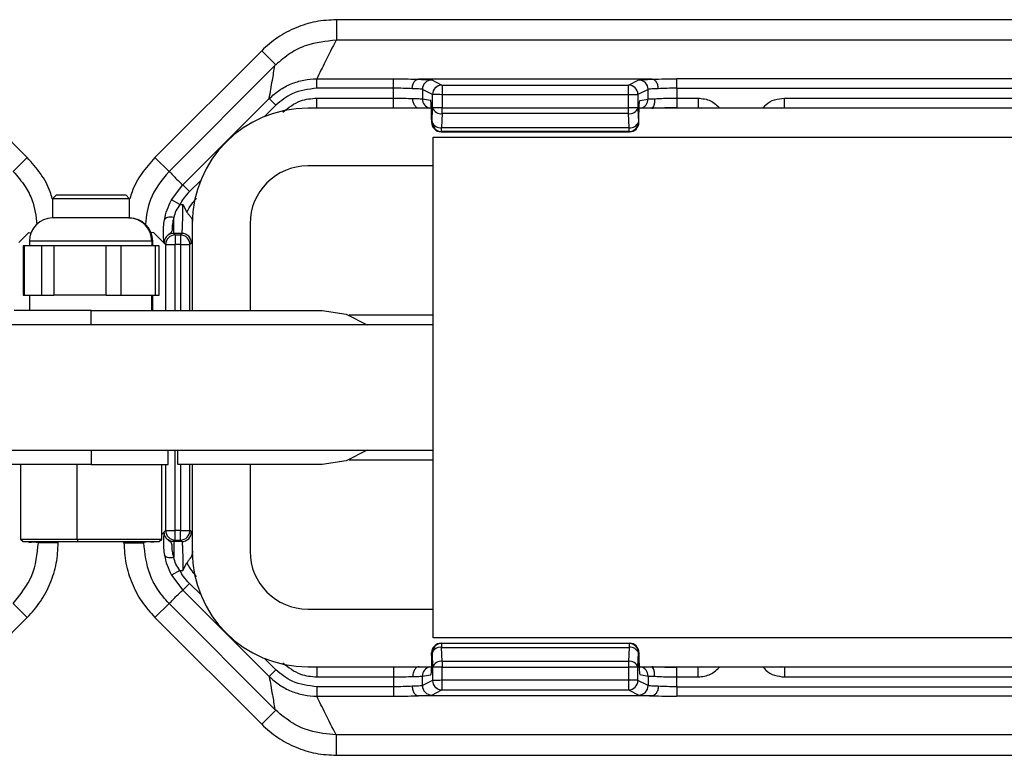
# Model space of a CAD drawing. Header units: millimetres. Extents: x -724 to 2929, y 427 to 799.
# Tile 20 of 51: x 230 to 281, y 427 to 466. Entities that reach past the tile are written whole.
import ezdxf

# ---------------------------------------------------------------- set-up
doc = ezdxf.new("R2010")
doc.units = ezdxf.units.MM

# ---------------------------------------------------------------- blocks, each defined once
blk = doc.blocks.new('Drawing View3')
at = {"color": 7, "linetype": 'Continuous', "lineweight": 25}
for p, q in [((387.501, 33.604), (285.488, 33.604)), ((285.488, 33.604), (285.488, 32.54)), ((387.501, 32.54), (285.488, 32.54)), ((263.89, 31.993), (269.43, 26.452)), ((281.6, 31.993), (276.059, 26.452)), ((281.6, 31.993), (282.33, 31.263)), ((276.797, 25.732), (282.288, 31.222)), ((282.33, 31.263), (282.288, 31.222)), ((284.468, 30.536), (288.442, 30.536)), ((284.468, 30.047), (284.468, 30.536)), ((288.442, 30.047), (288.442, 30.536)), ((301.864, 30.512), (289.735, 30.512)), ((290.43, 30.475), (290.959, 30.21)), ((290.959, 30.21), (300.64, 30.21)), ((300.64, 30.21), (301.17, 30.475)), ((303.157, 30.047), (303.157, 30.536)), ((369.832, 30.536), (303.157, 30.536)), ((288.442, 30.047), (284.468, 30.047)), ((288.442, 29.536), (288.442, 30.047)), ((290.47, 29.72), (289.94, 29.985)), ((289.94, 29.985), (289.94, 29.497)), ((290.47, 29.024), (290.47, 29.72)), ((300.64, 29.71), (290.969, 29.71)), ((290.969, 29.71), (290.969, 29.024)), ((300.64, 29.024), (300.64, 29.71)), ((301.129, 29.71), (300.64, 29.71)), ((301.129, 29.71), (301.129, 29.024)), ((301.659, 29.985), (301.13, 29.72)), ((301.659, 29.487), (301.659, 29.985)), ((303.157, 30.047), (303.157, 29.536)), ((303.157, 30.047), (369.832, 30.047)), ((277.507, 25.025), (281.992, 29.511)), ((282.338, 29.164), (281.747, 28.573)), ((282.338, 29.164), (281.992, 29.511)), ((284.467, 29.536), (288.442, 29.536)), ((284.467, 29.036), (284.467, 29.536)), ((288.442, 29.036), (288.442, 29.536)), ((289.94, 29.497), (290.366, 29.427)), ((301.234, 29.417), (301.659, 29.487)), ((303.157, 29.536), (304.254, 29.536)), ((303.157, 29.536), (303.157, 29.036)), ((304.254, 29.536), (304.254, 29.036)), ((308.735, 29.536), (321.495, 29.536)), ((308.735, 29.036), (308.735, 29.536)), ((290.483, 29.01), (283.995, 29.01)), ((284.132, 29.01), (284.467, 29.043)), ((284.467, 29.036), (288.442, 29.036)), ((290.442, 28.297), (290.47, 29.024)), ((290.969, 29.024), (290.47, 29.024)), ((290.969, 28.727), (290.941, 27.999)), ((290.969, 29.024), (300.64, 29.024)), ((290.969, 28.727), (290.969, 29.024)), ((300.64, 28.727), (290.969, 28.727)), ((301.129, 29.024), (300.64, 29.024)), ((300.668, 27.999), (300.64, 28.727)), ((301.129, 29.018), (301.157, 28.291)), ((321.495, 29.01), (301.194, 29.01)), ((303.157, 29.036), (304.254, 29.036)), ((304.254, 29.043), (304.42, 29.01)), ((308.57, 29.01), (308.735, 29.043)), ((308.735, 29.037), (308.597, 29.01)), ((308.735, 29.036), (321.495, 29.036)), ((290.417, 28.427), (290.418, 28.427)), ((290.417, 28.427), (290.417, 28.285)), ((290.417, 28.285), (290.418, 28.285)), ((290.418, 28.427), (290.418, 28.285)), ((290.418, 28.285), (290.442, 28.297)), ((301.158, 28.287), (301.182, 28.275)), ((301.183, 28.285), (301.183, 28.427)), ((301.183, 28.285), (301.183, 28.427)), ((301.183, 28.427), (301.183, 28.427)), ((301.183, 28.285), (301.183, 28.285)), ((290.941, 27.797), (290.917, 27.785)), ((290.917, 27.785), (300.693, 27.785)), ((290.917, 27.785), (290.917, 27.785)), ((290.917, 27.785), (300.693, 27.785)), ((290.941, 27.999), (300.668, 27.999)), ((290.941, 27.797), (290.941, 27.999)), ((300.669, 27.797), (290.941, 27.797)), ((300.693, 27.785), (300.669, 27.797)), ((290.495, 1.51), (290.495, 27.51)), ((290.495, 27.51), (321.495, 27.51)), ((269.43, 26.452), (268.701, 25.723)), ((276.059, 26.452), (276.789, 25.723)), ((290.495, 26.01), (283.995, 26.01)), ((278.432, 25.258), (277.853, 24.679)), ((276.919, 24.244), (277.507, 25.025)), ((277.853, 24.679), (277.507, 25.025)), ((270.945, 24.51), (270.745, 24.31)), ((270.745, 24.31), (270.745, 23.31)), ((272.35, 24.31), (270.745, 24.31)), ((270.945, 24.51), (272.39, 24.51)), ((274.745, 24.31), (272.35, 24.31)), ((272.39, 24.51), (274.545, 24.51)), ((274.745, 24.31), (274.545, 24.51)), ((274.745, 23.31), (274.745, 24.31)), ((277.347, 24.007), (276.919, 24.244)), ((277.347, 24.007), (277.508, 24.007)), ((277.508, 24.007), (277.722, 23.62)), ((274.71, 23.31), (270.745, 23.31)), ((274.71, 23.31), (274.712, 23.31)), ((274.745, 23.31), (274.712, 23.31)), ((277.032, 22.508), (277.032, 23.341)), ((277.995, 23.01), (277.995, 18.51)), ((278.004, 23.002), (278.002, 23.104)), ((280.995, 23.01), (280.995, 18.51)), ((269.507, 22.557), (268.995, 22.046)), ((269.507, 22.557), (269.626, 22.542)), ((275.983, 22.557), (275.851, 22.541)), ((275.983, 22.557), (276.494, 22.046)), ((277.032, 22.508), (277.112, 22.428)), ((277.457, 22.508), (277.032, 22.508)), ((277.377, 22.428), (277.457, 22.508)), ((269.545, 22.11), (269.545, 21.87)), ((275.889, 22.11), (269.545, 22.11)), ((275.892, 22.11), (275.889, 22.11)), ((275.892, 22.11), (275.892, 21.87)), ((275.945, 22.11), (275.892, 22.11)), ((275.945, 21.87), (275.945, 22.11)), ((276.533, 22.008), (276.494, 22.046)), ((276.612, 21.928), (276.533, 22.008)), ((277.112, 22.428), (277.112, 21.928)), ((277.112, 22.428), (277.377, 22.428)), ((277.377, 22.428), (277.377, 21.928)), ((277.957, 22.008), (277.877, 21.928)), ((269.219, 21.87), (269.219, 19.31)), ((269.265, 21.87), (269.219, 21.87)), ((269.265, 21.87), (269.265, 19.31)), ((269.73, 21.87), (269.265, 21.87)), ((270.194, 21.87), (269.73, 21.87)), ((270.194, 19.31), (270.194, 21.87)), ((270.803, 21.87), (270.194, 21.87)), ((270.803, 21.87), (270.803, 19.31)), ((272.166, 21.87), (270.803, 21.87)), ((273.528, 21.87), (272.166, 21.87)), ((273.528, 19.31), (273.528, 21.87)), ((274.282, 21.87), (273.528, 21.87)), ((274.282, 21.87), (274.282, 19.31)), ((275.181, 21.87), (274.282, 21.87)), ((276.079, 21.87), (275.181, 21.87)), ((276.079, 19.31), (276.079, 21.87)), ((276.27, 21.87), (276.079, 21.87)), ((276.27, 19.31), (276.27, 21.87)), ((276.612, 21.928), (277.112, 21.928)), ((276.612, 21.928), (276.612, 18.51)), ((277.377, 21.928), (277.112, 21.928)), ((277.112, 18.51), (277.112, 21.928)), ((277.377, 21.928), (277.877, 21.928)), ((277.377, 21.928), (277.377, 18.51)), ((277.877, 18.51), (277.877, 21.928)), ((269.219, 19.31), (269.265, 19.31)), ((269.265, 19.31), (270.194, 19.31)), ((269.545, 19.31), (269.545, 18.51)), ((270.194, 19.31), (270.803, 19.31)), ((273.528, 19.31), (270.803, 19.31)), ((273.528, 19.31), (274.282, 19.31)), ((274.282, 19.31), (276.079, 19.31)), ((275.892, 18.51), (275.892, 19.31)), ((275.945, 18.51), (275.945, 19.31)), ((276.079, 19.31), (276.27, 19.31)), ((272.745, 18.51), (268.745, 18.51)), ((272.745, 18.51), (284.745, 18.51)), ((272.745, 17.76), (272.745, 18.51)), ((290.495, 18.26), (286.137, 18.26)), ((290.495, 17.76), (254.995, 17.76)), ((254.995, 11.26), (290.495, 11.26)), ((272.745, 11.26), (272.745, 10.51)), ((276.745, 10.51), (276.745, 11.26)), ((277.112, 7.091), (277.112, 11.26)), ((277.245, 10.51), (277.245, 11.26)), ((286.137, 10.76), (290.495, 10.76)), ((272.745, 10.51), (260.745, 10.51)), ((269.078, 10.51), (269.078, 6.643)), ((272.021, 6.643), (272.021, 10.51)), ((272.745, 10.51), (276.745, 10.51)), ((276.411, 6.643), (276.411, 10.51)), ((276.612, 10.51), (276.612, 7.091)), ((284.745, 10.51), (277.245, 10.51)), ((277.377, 10.51), (277.377, 7.091)), ((277.877, 7.091), (277.877, 10.51)), ((277.995, 10.51), (277.995, 6.01)), ((280.995, 10.51), (280.995, 6.01)), ((276.411, 6.89), (276.494, 6.973)), ((276.533, 7.011), (276.494, 6.973)), ((276.612, 7.091), (276.533, 7.011)), ((276.612, 7.091), (277.112, 7.091)), ((277.377, 7.091), (277.112, 7.091)), ((277.112, 6.592), (277.112, 7.091)), ((277.377, 7.091), (277.877, 7.091)), ((277.377, 6.592), (277.377, 7.091)), ((277.957, 7.011), (277.877, 7.091)), ((269.078, 6.643), (269.211, 6.51)), ((269.078, 6.643), (272.021, 6.643)), ((269.211, 6.51), (272.048, 6.51)), ((270.009, 6.51), (270.009, 6.466)), ((271.041, 6.454), (270.009, 6.454)), ((271.041, 6.454), (271.041, 6.51)), ((272.021, 6.643), (272.048, 6.51)), ((272.021, 6.643), (276.411, 6.643)), ((272.048, 6.51), (276.278, 6.51)), ((274.449, 6.454), (274.449, 6.51)), ((274.449, 6.454), (275.481, 6.454)), ((275.481, 6.51), (275.481, 6.466)), ((276.278, 6.51), (276.411, 6.643)), ((277.032, 6.512), (277.112, 6.592)), ((277.457, 6.512), (277.032, 6.512)), ((277.032, 6.512), (277.032, 5.678)), ((277.112, 6.592), (277.377, 6.592)), ((277.377, 6.592), (277.457, 6.512)), ((278.003, 6.009), (278.002, 5.916)), ((277.508, 5.012), (277.722, 5.399)), ((277.347, 5.012), (276.919, 4.775)), ((276.919, 4.775), (277.507, 3.994)), ((277.347, 5.012), (277.508, 5.012)), ((277.853, 4.34), (277.507, 3.994)), ((278.432, 3.762), (277.853, 4.34)), ((277.507, 3.994), (281.992, -0.491)), ((269.43, 2.567), (268.701, 3.296)), ((276.059, 2.567), (276.789, 3.296)), ((276.797, 3.288), (282.288, -2.203)), ((263.89, -2.974), (269.43, 2.567)), ((281.6, -2.974), (276.059, 2.567)), ((283.995, 3.01), (290.495, 3.01)), ((321.495, 1.51), (290.495, 1.51)), ((290.941, 1.222), (290.917, 1.234)), ((290.917, 1.234), (300.693, 1.234)), ((290.917, 1.234), (290.917, 1.234)), ((290.917, 1.234), (300.693, 1.234)), ((290.941, 1.222), (290.941, 1.02)), ((300.669, 1.222), (290.941, 1.222)), ((300.693, 1.234), (300.669, 1.222)), ((290.417, 0.734), (290.418, 0.734)), ((290.417, 0.592), (290.417, 0.734)), ((290.417, 0.592), (290.418, 0.592)), ((290.418, 0.592), (290.418, 0.734)), ((290.418, 0.734), (290.442, 0.722)), ((290.442, 0.722), (290.47, -0.005)), ((290.969, 0.293), (290.941, 1.02)), ((290.941, 1.02), (300.668, 1.02)), ((300.668, 1.02), (300.64, 0.293)), ((301.129, 0.001), (301.157, 0.728)), ((301.158, 0.732), (301.182, 0.744)), ((301.183, 0.592), (301.183, 0.734)), ((301.183, 0.734), (301.183, 0.592)), ((301.183, 0.734), (301.183, 0.734)), ((301.183, 0.592), (301.183, 0.592)), ((282.338, -0.145), (281.747, 0.447)), ((283.995, 0.01), (290.406, 0.01)), ((284.467, -0.024), (284.132, 0.01)), ((290.969, 0.293), (290.969, -0.005)), ((300.64, 0.293), (290.969, 0.293)), ((301.117, 0.01), (321.495, 0.01)), ((304.42, 0.01), (304.254, -0.024)), ((308.735, -0.024), (308.542, 0.015)), ((308.735, -0.018), (308.597, 0.01)), ((282.338, -0.145), (281.992, -0.491)), ((288.442, -0.017), (284.467, -0.017)), ((284.467, -0.017), (284.467, -0.517)), ((288.442, -0.017), (288.442, -0.517)), ((289.94, -0.478), (290.366, -0.407)), ((289.94, -0.966), (289.94, -0.478)), ((290.47, -0.005), (290.47, -0.701)), ((290.969, -0.005), (290.47, -0.005)), ((290.969, -0.691), (290.969, -0.005)), ((290.969, -0.005), (300.64, -0.005)), ((300.64, -0.005), (300.64, -0.691)), ((301.129, -0.005), (300.64, -0.005)), ((301.129, -0.691), (301.129, -0.005)), ((301.234, -0.397), (301.659, -0.468)), ((301.659, -0.468), (301.659, -0.966)), ((304.254, -0.017), (303.157, -0.017)), ((303.157, -0.517), (303.157, -0.017)), ((304.254, -0.517), (304.254, -0.017)), ((321.495, -0.017), (308.735, -0.017)), ((308.735, -0.017), (308.735, -0.517)), ((284.467, -0.517), (288.442, -0.517)), ((288.442, -0.517), (288.442, -1.027)), ((290.47, -0.701), (289.94, -0.966)), ((300.64, -0.691), (290.969, -0.691)), ((301.129, -0.691), (300.64, -0.691)), ((301.659, -0.966), (301.13, -0.701)), ((303.157, -1.027), (303.157, -0.517)), ((303.157, -0.517), (304.254, -0.517)), ((308.735, -0.517), (321.495, -0.517)), ((288.442, -1.027), (284.468, -1.027)), ((284.468, -1.027), (284.468, -1.517)), ((284.468, -1.517), (288.442, -1.517)), ((288.442, -1.027), (288.442, -1.517)), ((301.864, -1.492), (289.735, -1.492)), ((290.43, -1.456), (290.959, -1.191)), ((290.959, -1.191), (300.64, -1.191)), ((300.64, -1.191), (301.17, -1.456)), ((303.157, -1.027), (303.157, -1.517)), ((303.157, -1.027), (369.832, -1.027)), ((369.832, -1.517), (303.157, -1.517)), ((281.6, -2.974), (282.33, -2.244)), ((282.33, -2.244), (282.288, -2.203)), ((387.501, -3.521), (285.488, -3.521)), ((285.488, -4.585), (285.488, -3.521)), ((285.488, -4.585), (387.501, -4.585))]:
    blk.add_line(p, q, dxfattribs=at)
at = {"color": 7, "linetype": 'Continuous', "lineweight": 25, "flags": 128}
for points in [[(277.032, 23.341), (276.944, 23.35), (276.86, 23.351), (276.78, 23.345), (276.71, 23.332), (276.65, 23.312), (276.602, 23.285), (276.569, 23.253), (276.552, 23.217)], [(284.745, 18.51), (285.981, 18.314), (287.077, 17.76)], [(287.077, 11.26), (285.981, 10.705), (284.745, 10.51)], [(277.032, 5.678), (276.944, 5.669), (276.86, 5.668), (276.78, 5.674), (276.71, 5.687), (276.65, 5.708), (276.602, 5.734), (276.569, 5.766), (276.552, 5.803)]]:
    blk.add_lwpolyline(points, dxfattribs=at)
at = {"color": 7, "linetype": 'Continuous', "lineweight": 25}
for centre, radius, start, end in [((290.431, 29.984), 0.49, 90.1214, 179.9376), ((290.961, 29.719), 0.491, 90.1836, 179.8164), ((290.96, 29.72), 0.49, 90.1214, 179.9376), ((300.639, 29.72), 0.49, 0.0624, 89.8786), ((301.169, 29.984), 0.49, 0.0624, 89.8786), ((290.44, 29.497), 0.499, 179.9364, 257.306), ((301.17, 29.487), 0.49, 282.8352, 0.0542), ((283.995, 23.01), 6, 90, 180), ((290.906, 29.188), 0.466, 200.5939, 277.8025), ((300.702, 29.179), 0.457, 262.1975, 339.4061), ((290.917, 28.285), 0.5, 180, 270), ((290.918, 28.285), 0.5, 180.0624, 269.8786), ((290.878, 28.461), 0.466, 200.5939, 277.8025), ((290.942, 28.297), 0.5, 180.0624, 269.8786), ((300.73, 28.451), 0.457, 262.1975, 339.4061), ((300.668, 28.287), 0.49, 270.1214, 359.9376), ((300.692, 28.275), 0.49, 270.1214, 359.9376), ((283.995, 23.01), 3, 90, 180), ((270.745, 22.11), 1.2, 90, 180), ((274.702, 22.119), 1.19, 359.5268, 89.5189), ((274.745, 22.11), 1.2, 0, 90), ((277.456, 22.007), 0.5, 0.046, 89.954), ((277.113, 21.927), 0.5, 90.046, 179.954), ((277.376, 21.927), 0.5, 0.046, 89.954), ((277.113, 7.092), 0.5, 180.046, 269.954), ((277.376, 7.092), 0.5, 270.046, 359.954), ((277.456, 7.012), 0.5, 270.046, 359.954), ((283.995, 6.01), 6, 180, 270), ((283.995, 6.01), 3, 180, 270), ((290.917, 0.734), 0.5, 90, 180), ((290.918, 0.734), 0.5, 90.1214, 179.9376), ((290.942, 0.722), 0.5, 90.1214, 179.9376), ((290.878, 0.559), 0.466, 82.1975, 159.4061), ((300.73, 0.568), 0.457, 20.5939, 97.8025), ((300.668, 0.732), 0.49, 0.0624, 89.8786), ((300.692, 0.744), 0.49, 0.0624, 89.8786), ((290.44, -0.478), 0.499, 102.694, 180.0636), ((290.906, -0.169), 0.466, 82.1975, 159.4061), ((300.702, -0.16), 0.457, 20.5939, 97.8025), ((301.17, -0.468), 0.49, 359.9458, 77.1648), ((290.431, -0.965), 0.49, 180.0624, 269.8786), ((290.961, -0.7), 0.491, 180.1836, 269.8164), ((290.96, -0.701), 0.49, 180.0624, 269.8786), ((300.639, -0.701), 0.49, 270.1214, 359.9376), ((301.169, -0.965), 0.49, 270.1214, 359.9376)]:
    blk.add_arc(centre, radius, start, end, dxfattribs=at)
for points, knots in [([(285.488, 33.604), (285.126, 33.584), (284.405, 33.543), (283.369, 33.212), (282.406, 32.713), (281.868, 32.233), (281.6, 31.993)], [0, 0, 0, 0, 0.251399, 0.500422, 0.750603, 1, 1, 1, 1]), ([(285.468, 32.54), (284.941, 32.486), (284.108, 32.401), (283.056, 31.883), (282.577, 31.474), (282.33, 31.263)], [0, 0, 0, 0, 0.455145, 0.719094, 1, 1, 1, 1]), ([(285.468, 32.54), (285.273, 32.166), (284.925, 31.498), (284.607, 30.83), (284.468, 30.536)], [0, 0, 0, 0, 0.560004, 1, 1, 1, 1]), ([(285.468, 32.54), (285.472, 32.54), (285.479, 32.54), (285.485, 32.54), (285.488, 32.54)], [0, 0, 0, 0, 0.559994, 1, 1, 1, 1]), ([(281.992, 29.511), (282.045, 29.828), (282.141, 30.395), (282.243, 30.969), (282.288, 31.222)], [0, 0, 0, 0, 0.5600014, 1, 1, 1, 1]), ([(281.992, 29.511), (282.164, 29.664), (282.507, 29.969), (283.121, 30.288), (283.78, 30.496), (284.238, 30.523), (284.468, 30.536)], [0, 0, 0, 0, 0.250771, 0.499923, 0.749565, 1, 1, 1, 1]), ([(288.442, 30.536), (288.705, 30.535), (289.175, 30.532), (289.557, 30.518), (289.725, 30.511)], [0, 0, 0, 0, 0.559922, 1, 1, 1, 1]), ([(289.411, 30.022), (289.413, 30.057), (289.418, 30.127), (289.442, 30.227), (289.478, 30.317), (289.537, 30.412), (289.621, 30.491), (289.692, 30.505), (289.725, 30.511)], [0, 0, 0, 0, 0.139541, 0.281229, 0.42135, 0.556376, 0.799485, 1, 1, 1, 1]), ([(289.725, 30.511), (289.725, 30.511), (289.727, 30.512), (289.731, 30.512), (289.734, 30.512), (289.735, 30.512)], [0, 0, 0, 0, 0.279345, 0.559313, 1, 1, 1, 1]), ([(289.735, 30.512), (289.944, 30.506), (290.316, 30.495), (290.395, 30.481), (290.43, 30.475)], [0, 0, 0, 0, 0.559975, 1, 1, 1, 1]), ([(290.959, 30.21), (290.959, 30.203), (290.96, 30.187), (290.962, 30.112), (290.963, 30.021), (290.965, 29.931), (290.967, 29.826), (290.968, 29.75), (290.969, 29.71)], [0, 0, 0, 0, 0.19781, 0.429961, 0.559488, 0.697674, 0.844514, 1, 1, 1, 1]), ([(290.959, 30.21), (290.959, 30.21), (290.959, 30.21), (290.959, 30.21), (290.959, 30.21)], [0, 0, 0, 0, 0.56, 1, 1, 1, 1]), ([(301.17, 30.475), (301.223, 30.483), (301.317, 30.497), (301.697, 30.507), (301.864, 30.512)], [0, 0, 0, 0, 0.560027, 1, 1, 1, 1]), ([(301.864, 30.512), (301.866, 30.512), (301.87, 30.512), (301.873, 30.512), (301.874, 30.511), (301.875, 30.511)], [0, 0, 0, 0, 0.559257, 0.77874, 1, 1, 1, 1]), ([(301.875, 30.511), (302.093, 30.519), (302.483, 30.533), (302.951, 30.535), (303.157, 30.536)], [0, 0, 0, 0, 0.560071, 1, 1, 1, 1]), ([(302.188, 30.022), (302.186, 30.057), (302.182, 30.127), (302.158, 30.228), (302.122, 30.318), (302.063, 30.413), (301.979, 30.491), (301.907, 30.505), (301.875, 30.511)], [0, 0, 0, 0, 0.139837, 0.281809, 0.422153, 0.557296, 0.800225, 1, 1, 1, 1]), ([(284.468, 30.047), (284.021, 29.995), (283.222, 29.902), (282.609, 29.39), (282.338, 29.164)], [0, 0, 0, 0, 0.558912, 1, 1, 1, 1]), ([(289.411, 30.022), (289.262, 30.029), (288.97, 30.043), (288.616, 30.046), (288.442, 30.047)], [0, 0, 0, 0, 0.510825, 1, 1, 1, 1]), ([(289.94, 29.985), (289.925, 29.989), (289.896, 29.997), (289.732, 30.01), (289.534, 30.017), (289.411, 30.022)], [0, 0, 0, 0, 0.302331, 0.570083, 1, 1, 1, 1]), ([(290.969, 29.71), (290.93, 29.711), (290.857, 29.713), (290.737, 29.715), (290.61, 29.718), (290.5, 29.72), (290.48, 29.72), (290.47, 29.72)], [0, 0, 0, 0, 0.155365, 0.290749, 0.500796, 0.757657, 1, 1, 1, 1]), ([(301.13, 29.72), (301.13, 29.72), (301.129, 29.72), (301.129, 29.717), (301.129, 29.714), (301.129, 29.711), (301.129, 29.71)], [0, 0, 0, 0, 0.270759, 0.562561, 0.789542, 1, 1, 1, 1]), ([(302.188, 30.022), (302.066, 30.017), (301.867, 30.01), (301.704, 29.997), (301.675, 29.989), (301.659, 29.985)], [0, 0, 0, 0, 0.429917, 0.697669, 1, 1, 1, 1]), ([(303.157, 30.047), (302.984, 30.046), (302.629, 30.043), (302.337, 30.029), (302.188, 30.022)], [0, 0, 0, 0, 0.489175, 1, 1, 1, 1]), ([(282.699, 28.803), (282.991, 29.035), (283.515, 29.45), (284.176, 29.51), (284.467, 29.536)], [0, 0, 0, 0, 0.558952, 1, 1, 1, 1]), ([(288.442, 29.536), (288.623, 29.535), (288.994, 29.533), (289.294, 29.517), (289.447, 29.509)], [0, 0, 0, 0, 0.48812, 1, 1, 1, 1]), ([(289.447, 29.509), (289.562, 29.508), (289.747, 29.506), (289.898, 29.501), (289.926, 29.499), (289.94, 29.497)], [0, 0, 0, 0, 0.43002, 0.69773, 1, 1, 1, 1]), ([(289.777, 29.01), (289.742, 29.014), (289.664, 29.024), (289.574, 29.102), (289.511, 29.199), (289.474, 29.293), (289.45, 29.399), (289.448, 29.473), (289.447, 29.509)], [0, 0, 0, 0, 0.198541, 0.4416726, 0.5773375, 0.7181968, 0.8604156, 1, 1, 1, 1]), ([(290.418, 28.427), (290.417, 28.568), (290.415, 28.861), (290.401, 29.195), (290.383, 29.391), (290.371, 29.415), (290.366, 29.427)], [0, 0, 0, 0, 0.2702044, 0.5621819, 0.789489, 1, 1, 1, 1]), ([(301.183, 28.427), (301.183, 28.566), (301.185, 28.857), (301.199, 29.188), (301.217, 29.382), (301.228, 29.405), (301.234, 29.417)], [0, 0, 0, 0, 0.270204, 0.562182, 0.789489, 1, 1, 1, 1]), ([(301.989, 29.497), (301.993, 29.462), (302.001, 29.389), (301.991, 29.286), (301.968, 29.194), (301.928, 29.099), (301.878, 29.034), (301.858, 29.025), (301.853, 29.023)], [0, 0, 0, 0, 0.1550213, 0.3132251, 0.4706608, 0.6236755, 0.9052894, 1, 1, 1, 1]), ([(301.989, 29.497), (302.069, 29.503), (302.226, 29.515), (302.523, 29.527), (302.836, 29.535), (303.052, 29.536), (303.157, 29.536)], [0, 0, 0, 0, 0.263642, 0.518162, 0.7636, 1, 1, 1, 1]), ([(304.254, 29.536), (304.478, 29.511), (304.915, 29.461), (305.232, 29.157), (305.387, 29.01)], [0, 0, 0, 0, 0.512053, 1, 1, 1, 1]), ([(307.638, 29.01), (307.682, 29.073), (307.824, 29.278), (308.222, 29.479), (308.564, 29.517), (308.735, 29.536)], [0, 0, 0, 0, 0.182008, 0.590038, 1, 1, 1, 1]), ([(290.49, 29.019), (290.48, 29.009), (290.457, 28.986), (290.441, 28.875), (290.429, 28.687), (290.425, 28.518), (290.423, 28.427)], [0, 0, 0, 0, 0.168558, 0.399815, 0.675408, 1, 1, 1, 1]), ([(301.129, 29.024), (301.129, 29.023), (301.129, 29.021), (301.129, 29.019), (301.129, 29.018)], [0, 0, 0, 0, 0.559934, 1, 1, 1, 1]), ([(301.854, 29.015), (301.894, 29.018), (302.031, 29.025), (302.331, 29.034), (302.731, 29.041), (303.015, 29.042), (303.157, 29.043)], [0, 0, 0, 0, 0.121339, 0.414054, 0.706904, 1, 1, 1, 1]), ([(301.157, 28.291), (301.157, 28.29), (301.158, 28.289), (301.158, 28.287), (301.158, 28.287), (301.158, 28.287)], [0, 0, 0, 0, 0.277305, 0.56188, 1, 1, 1, 1]), ([(301.182, 28.275), (301.182, 28.275), (301.182, 28.275), (301.182, 28.276), (301.182, 28.278), (301.183, 28.281), (301.183, 28.284), (301.183, 28.285)], [0, 0, 0, 0, 0.176591, 0.367133, 0.563896, 0.790766, 1, 1, 1, 1]), ([(300.693, 27.785), (300.693, 27.785), (300.693, 27.785), (300.693, 27.785), (300.693, 27.785)], [0, 0, 0, 0, 0.56, 1, 1, 1, 1]), ([(270.731, 24.31), (270.697, 24.43), (270.567, 24.895), (270.144, 25.641), (269.669, 26.181), (269.43, 26.452)], [0, 0, 0, 0, 0.147926, 0.572025, 1, 1, 1, 1]), ([(276.059, 26.452), (275.821, 26.181), (275.346, 25.641), (274.923, 24.895), (274.792, 24.43), (274.759, 24.31)], [0, 0, 0, 0, 0.427975, 0.852073, 1, 1, 1, 1]), ([(268.701, 25.723), (268.919, 25.471), (269.314, 25.016), (269.797, 24.095), (269.879, 23.401), (269.929, 22.976)], [0, 0, 0, 0, 0.325025, 0.586348, 1, 1, 1, 1]), ([(276.789, 25.723), (276.407, 25.264), (275.738, 24.458), (275.616, 23.425), (275.564, 22.981)], [0, 0, 0, 0, 0.569809, 1, 1, 1, 1]), ([(276.797, 25.732), (276.796, 25.73), (276.793, 25.727), (276.79, 25.724), (276.789, 25.723)], [0, 0, 0, 0, 0.56, 1, 1, 1, 1]), ([(276.797, 25.732), (276.924, 25.594), (277.149, 25.347), (277.397, 25.124), (277.507, 25.025)], [0, 0, 0, 0, 0.560004, 1, 1, 1, 1]), ([(277.853, 24.679), (277.746, 24.563), (277.554, 24.356), (277.411, 24.114), (277.347, 24.007)], [0, 0, 0, 0, 0.559707, 1, 1, 1, 1]), ([(276.552, 23.217), (276.59, 23.39), (276.667, 23.737), (276.835, 24.075), (276.919, 24.244)], [0, 0, 0, 0, 0.498303, 1, 1, 1, 1]), ([(277.722, 23.62), (277.798, 23.762), (277.933, 24.015), (278.128, 24.226), (278.214, 24.318)], [0, 0, 0, 0, 0.5598036, 1, 1, 1, 1]), ([(277.347, 24.007), (277.275, 23.898), (277.134, 23.683), (277.066, 23.454), (277.032, 23.341)], [0, 0, 0, 0, 0.507374, 1, 1, 1, 1]), ([(277.457, 22.508), (277.461, 22.519), (277.468, 22.54), (277.481, 22.683), (277.495, 22.961), (277.505, 23.433), (277.507, 23.819), (277.508, 24.007)], [0, 0, 0, 0, 0.1532647, 0.2879693, 0.5008785, 0.7569683, 1, 1, 1, 1]), ([(277.722, 23.62), (277.752, 23.574), (277.813, 23.48), (277.92, 23.358), (277.989, 23.239), (277.998, 23.146), (278.002, 23.104)], [0, 0, 0, 0, 0.249356, 0.499656, 0.772858, 1, 1, 1, 1]), ([(276.499, 22.544), (276.498, 22.646), (276.497, 22.852), (276.533, 23.094), (276.552, 23.217)], [0, 0, 0, 0, 0.493609, 1, 1, 1, 1]), ([(277.032, 23.341), (277.006, 23.224), (276.953, 22.992), (276.955, 22.722), (276.929, 22.589), (276.857, 22.515), (276.776, 22.459), (276.659, 22.362), (276.555, 22.202), (276.541, 22.078), (276.533, 22.008)], [0, 0, 0, 0, 0.199132, 0.396786, 0.598319, 0.653095, 0.717496, 0.81564, 0.895739, 1, 1, 1, 1]), ([(276.533, 22.008), (276.525, 22.046), (276.513, 22.115), (276.503, 22.413), (276.499, 22.544)], [0, 0, 0, 0, 0.559781, 1, 1, 1, 1]), ([(277.032, 22.508), (276.998, 22.506), (276.931, 22.502), (276.806, 22.461), (276.669, 22.371), (276.579, 22.234), (276.538, 22.109), (276.534, 22.042), (276.533, 22.008)], [0, 0, 0, 0, 0.130705, 0.25774, 0.5, 0.742232, 0.869274, 1, 1, 1, 1]), ([(276.533, 7.011), (276.525, 6.973), (276.513, 6.904), (276.503, 6.606), (276.499, 6.475)], [0, 0, 0, 0, 0.559781, 1, 1, 1, 1]), ([(277.032, 6.512), (276.998, 6.514), (276.931, 6.517), (276.806, 6.558), (276.669, 6.649), (276.579, 6.785), (276.538, 6.91), (276.534, 6.977), (276.533, 7.011)], [0, 0, 0, 0, 0.130726, 0.257768, 0.5000002, 0.7422598, 0.8692948, 1, 1, 1, 1]), ([(277.032, 5.678), (277.006, 5.795), (276.953, 6.027), (276.955, 6.297), (276.929, 6.43), (276.857, 6.504), (276.776, 6.56), (276.659, 6.657), (276.555, 6.817), (276.541, 6.941), (276.533, 7.011)], [0, 0, 0, 0, 0.199132, 0.396786, 0.598319, 0.653095, 0.717496, 0.81564, 0.895739, 1, 1, 1, 1]), ([(268.701, 3.296), (269.075, 3.759), (269.822, 4.682), (269.947, 5.864), (270.009, 6.454)], [0, 0, 0, 0, 0.5004535, 1, 1, 1, 1]), ([(269.43, 2.567), (269.672, 2.837), (270.152, 3.375), (270.651, 4.341), (270.98, 5.375), (271.02, 6.095), (271.04, 6.454)], [0, 0, 0, 0, 0.251262, 0.500249, 0.750474, 1, 1, 1, 1]), ([(269.507, 6.462), (269.6, 6.481), (269.768, 6.515), (269.935, 6.481), (270.009, 6.466)], [0, 0, 0, 0, 0.560019, 1, 1, 1, 1]), ([(270.009, 6.454), (270.009, 6.456), (270.009, 6.46), (270.009, 6.465), (270.009, 6.466)], [0, 0, 0, 0, 0.56, 1, 1, 1, 1]), ([(274.449, 6.454), (274.469, 6.095), (274.51, 5.375), (274.838, 4.341), (275.337, 3.375), (275.818, 2.837), (276.059, 2.567)], [0, 0, 0, 0, 0.249526, 0.499751, 0.748738, 1, 1, 1, 1]), ([(275.983, 6.462), (275.889, 6.481), (275.722, 6.515), (275.554, 6.481), (275.481, 6.466)], [0, 0, 0, 0, 0.5600186, 1, 1, 1, 1]), ([(275.481, 6.454), (275.481, 6.456), (275.481, 6.46), (275.481, 6.465), (275.481, 6.466)], [0, 0, 0, 0, 0.56, 1, 1, 1, 1]), ([(276.789, 3.296), (276.569, 3.548), (276.174, 4.002), (275.636, 5.053), (275.544, 5.888), (275.481, 6.454)], [0, 0, 0, 0, 0.2860724, 0.5160768, 1, 1, 1, 1]), ([(276.499, 6.475), (276.498, 6.373), (276.497, 6.167), (276.533, 5.925), (276.552, 5.803)], [0, 0, 0, 0, 0.4936086, 1, 1, 1, 1]), ([(277.457, 6.512), (277.461, 6.5), (277.468, 6.48), (277.481, 6.336), (277.495, 6.059), (277.505, 5.586), (277.507, 5.2), (277.508, 5.012)], [0, 0, 0, 0, 0.153275, 0.287982, 0.500879, 0.756977, 1, 1, 1, 1]), ([(276.552, 5.803), (276.59, 5.629), (276.667, 5.282), (276.835, 4.944), (276.919, 4.775)], [0, 0, 0, 0, 0.498303, 1, 1, 1, 1]), ([(277.347, 5.012), (277.275, 5.121), (277.134, 5.336), (277.066, 5.565), (277.032, 5.678)], [0, 0, 0, 0, 0.507374, 1, 1, 1, 1]), ([(277.722, 5.399), (277.749, 5.441), (277.809, 5.536), (277.915, 5.653), (277.98, 5.767), (277.999, 5.852), (278.002, 5.899), (278.002, 5.911), (278.002, 5.914), (278.002, 5.915), (278.002, 5.915), (278.002, 5.915), (278.002, 5.915)], [0, 0, 0, 0, 0.2254536, 0.4991843, 0.7488936, 0.936665, 0.9832277, 0.9952343, 0.9984824, 0.99944, 0.999764, 1, 1, 1, 1]), ([(277.722, 5.399), (277.798, 5.257), (277.933, 5.004), (278.128, 4.793), (278.214, 4.701)], [0, 0, 0, 0, 0.5598036, 1, 1, 1, 1]), ([(277.853, 4.34), (277.746, 4.456), (277.554, 4.663), (277.411, 4.905), (277.347, 5.012)], [0, 0, 0, 0, 0.5597072, 1, 1, 1, 1]), ([(276.797, 3.288), (276.924, 3.426), (277.149, 3.672), (277.397, 3.896), (277.507, 3.994)], [0, 0, 0, 0, 0.560004, 1, 1, 1, 1]), ([(276.797, 3.288), (276.796, 3.289), (276.793, 3.292), (276.79, 3.295), (276.789, 3.296)], [0, 0, 0, 0, 0.56, 1, 1, 1, 1]), ([(300.693, 1.234), (300.693, 1.234), (300.693, 1.234), (300.693, 1.234), (300.693, 1.234)], [0, 0, 0, 0, 0.56, 1, 1, 1, 1]), ([(290.418, 0.592), (290.417, 0.452), (290.415, 0.158), (290.401, -0.176), (290.383, -0.372), (290.371, -0.396), (290.366, -0.407)], [0, 0, 0, 0, 0.270204, 0.562182, 0.789489, 1, 1, 1, 1]), ([(301.112, 0.003), (301.121, 0.013), (301.144, 0.037), (301.16, 0.148), (301.171, 0.334), (301.175, 0.502), (301.177, 0.592)], [0, 0, 0, 0, 0.171351, 0.401912, 0.676602, 1, 1, 1, 1]), ([(301.157, 0.728), (301.157, 0.729), (301.158, 0.73), (301.158, 0.732), (301.158, 0.732), (301.158, 0.732)], [0, 0, 0, 0, 0.277305, 0.56188, 1, 1, 1, 1]), ([(301.182, 0.744), (301.182, 0.744), (301.182, 0.744), (301.182, 0.743), (301.182, 0.741), (301.183, 0.738), (301.183, 0.736), (301.183, 0.734)], [0, 0, 0, 0, 0.176591, 0.367133, 0.563896, 0.790766, 1, 1, 1, 1]), ([(301.183, 0.592), (301.183, 0.453), (301.185, 0.163), (301.199, -0.168), (301.217, -0.362), (301.228, -0.386), (301.234, -0.397)], [0, 0, 0, 0, 0.2702044, 0.5621819, 0.789489, 1, 1, 1, 1]), ([(282.699, 0.216), (282.991, -0.016), (283.515, -0.431), (284.176, -0.491), (284.467, -0.517)], [0, 0, 0, 0, 0.558952, 1, 1, 1, 1]), ([(289.777, 0.01), (289.742, 0.005), (289.664, -0.005), (289.574, -0.083), (289.512, -0.181), (289.474, -0.275), (289.451, -0.38), (289.448, -0.454), (289.447, -0.49)], [0, 0, 0, 0, 0.1998895, 0.4433923, 0.5788608, 0.7193153, 0.8609962, 1, 1, 1, 1]), ([(301.129, -0.005), (301.129, -0.004), (301.129, -0.002), (301.129, 0), (301.129, 0.001)], [0, 0, 0, 0, 0.559934, 1, 1, 1, 1]), ([(303.157, -0.024), (303.015, -0.023), (302.731, -0.022), (302.331, -0.015), (302.031, -0.006), (301.894, 0.002), (301.853, 0.004)], [0, 0, 0, 0, 0.293013, 0.58578, 0.878412, 1, 1, 1, 1]), ([(304.254, -0.517), (304.478, -0.492), (304.915, -0.441), (305.232, -0.138), (305.387, 0.01)], [0, 0, 0, 0, 0.512053, 1, 1, 1, 1]), ([(307.638, 0.01), (307.682, -0.054), (307.824, -0.259), (308.222, -0.46), (308.564, -0.498), (308.735, -0.517)], [0, 0, 0, 0, 0.182008, 0.590038, 1, 1, 1, 1]), ([(281.992, -0.491), (282.164, -0.645), (282.507, -0.95), (283.121, -1.269), (283.78, -1.477), (284.238, -1.504), (284.468, -1.517)], [0, 0, 0, 0, 0.250771, 0.499923, 0.749565, 1, 1, 1, 1]), ([(281.992, -0.491), (282.045, -0.809), (282.141, -1.376), (282.243, -1.95), (282.288, -2.203)], [0, 0, 0, 0, 0.5600014, 1, 1, 1, 1]), ([(284.468, -1.027), (284.021, -0.976), (283.222, -0.883), (282.609, -0.371), (282.338, -0.145)], [0, 0, 0, 0, 0.558912, 1, 1, 1, 1]), ([(288.442, -0.517), (288.623, -0.516), (288.994, -0.514), (289.294, -0.498), (289.447, -0.49)], [0, 0, 0, 0, 0.48812, 1, 1, 1, 1]), ([(289.447, -0.49), (289.562, -0.489), (289.747, -0.486), (289.898, -0.482), (289.926, -0.48), (289.94, -0.478)], [0, 0, 0, 0, 0.43002, 0.69773, 1, 1, 1, 1]), ([(301.989, -0.478), (301.993, -0.442), (302.001, -0.37), (301.99, -0.267), (301.967, -0.174), (301.927, -0.079), (301.877, -0.015), (301.857, -0.006), (301.852, -0.004)], [0, 0, 0, 0, 0.155151, 0.313518, 0.471154, 0.62438, 0.906228, 1, 1, 1, 1]), ([(301.989, -0.478), (302.069, -0.484), (302.226, -0.496), (302.523, -0.508), (302.836, -0.516), (303.052, -0.517), (303.157, -0.517)], [0, 0, 0, 0, 0.263642, 0.518162, 0.7636, 1, 1, 1, 1]), ([(289.411, -1.003), (289.262, -1.01), (288.97, -1.024), (288.616, -1.026), (288.442, -1.027)], [0, 0, 0, 0, 0.510825, 1, 1, 1, 1]), ([(289.94, -0.966), (289.925, -0.97), (289.896, -0.978), (289.732, -0.991), (289.534, -0.998), (289.411, -1.003)], [0, 0, 0, 0, 0.302331, 0.570083, 1, 1, 1, 1]), ([(289.411, -1.003), (289.413, -1.038), (289.417, -1.108), (289.442, -1.209), (289.478, -1.299), (289.537, -1.394), (289.621, -1.472), (289.692, -1.486), (289.725, -1.492)], [0, 0, 0, 0, 0.1398372, 0.2818093, 0.4221533, 0.5572961, 0.800225, 1, 1, 1, 1]), ([(290.969, -0.691), (290.93, -0.692), (290.857, -0.693), (290.737, -0.696), (290.61, -0.698), (290.5, -0.701), (290.48, -0.701), (290.47, -0.701)], [0, 0, 0, 0, 0.1553901, 0.2907832, 0.5007964, 0.7576783, 1, 1, 1, 1]), ([(290.959, -1.19), (290.959, -1.183), (290.96, -1.168), (290.962, -1.092), (290.963, -1.001), (290.965, -0.912), (290.967, -0.807), (290.968, -0.731), (290.969, -0.691)], [0, 0, 0, 0, 0.19781, 0.429961, 0.559488, 0.697674, 0.844514, 1, 1, 1, 1]), ([(301.13, -0.701), (301.13, -0.701), (301.129, -0.701), (301.129, -0.698), (301.129, -0.695), (301.129, -0.692), (301.129, -0.691)], [0, 0, 0, 0, 0.270759, 0.562561, 0.789542, 1, 1, 1, 1]), ([(302.188, -1.003), (302.066, -0.998), (301.867, -0.991), (301.704, -0.978), (301.675, -0.97), (301.659, -0.966)], [0, 0, 0, 0, 0.429917, 0.697669, 1, 1, 1, 1]), ([(302.188, -1.003), (302.186, -1.038), (302.182, -1.108), (302.158, -1.208), (302.121, -1.298), (302.062, -1.393), (301.979, -1.471), (301.907, -1.486), (301.875, -1.492)], [0, 0, 0, 0, 0.139541, 0.281229, 0.42135, 0.556376, 0.799485, 1, 1, 1, 1]), ([(303.157, -1.027), (302.984, -1.026), (302.629, -1.024), (302.337, -1.01), (302.188, -1.003)], [0, 0, 0, 0, 0.489175, 1, 1, 1, 1]), ([(285.468, -3.521), (285.273, -3.147), (284.925, -2.479), (284.607, -1.811), (284.468, -1.517)], [0, 0, 0, 0, 0.560004, 1, 1, 1, 1]), ([(288.442, -1.517), (288.705, -1.515), (289.175, -1.513), (289.557, -1.499), (289.725, -1.492)], [0, 0, 0, 0, 0.559922, 1, 1, 1, 1]), ([(289.725, -1.492), (289.725, -1.492), (289.727, -1.492), (289.731, -1.492), (289.734, -1.492), (289.735, -1.492)], [0, 0, 0, 0, 0.279345, 0.559313, 1, 1, 1, 1]), ([(289.735, -1.492), (289.944, -1.487), (290.316, -1.476), (290.395, -1.462), (290.43, -1.456)], [0, 0, 0, 0, 0.559975, 1, 1, 1, 1]), ([(290.959, -1.191), (290.959, -1.191), (290.959, -1.191), (290.959, -1.191), (290.959, -1.19)], [0, 0, 0, 0, 0.56, 1, 1, 1, 1]), ([(301.17, -1.456), (301.223, -1.464), (301.317, -1.478), (301.697, -1.488), (301.864, -1.492)], [0, 0, 0, 0, 0.560027, 1, 1, 1, 1]), ([(301.864, -1.492), (301.866, -1.492), (301.87, -1.492), (301.873, -1.492), (301.874, -1.492), (301.875, -1.492)], [0, 0, 0, 0, 0.5592574, 0.7787404, 1, 1, 1, 1]), ([(301.875, -1.492), (302.093, -1.5), (302.483, -1.514), (302.951, -1.516), (303.157, -1.517)], [0, 0, 0, 0, 0.560071, 1, 1, 1, 1]), ([(285.468, -3.521), (284.999, -3.478), (284.213, -3.408), (283.141, -2.928), (282.614, -2.484), (282.33, -2.244)], [0, 0, 0, 0, 0.404901, 0.678921, 1, 1, 1, 1]), ([(281.6, -2.974), (281.868, -3.214), (282.406, -3.694), (283.369, -4.193), (284.405, -4.524), (285.126, -4.564), (285.488, -4.585)], [0, 0, 0, 0, 0.249397, 0.499578, 0.748601, 1, 1, 1, 1]), ([(285.468, -3.521), (285.472, -3.521), (285.479, -3.521), (285.485, -3.521), (285.488, -3.521)], [0, 0, 0, 0, 0.559994, 1, 1, 1, 1])]:
    blk.add_open_spline(points, degree=3, knots=knots, dxfattribs=at)
for points in [[(300.64, 29.71), (300.64, 29.775), (300.64, 29.904), (300.64, 30.067), (300.64, 30.183), (300.64, 30.201), (300.64, 30.21)], [(301.659, 29.487), (301.68, 29.489), (301.722, 29.492), (301.9, 29.496), (301.989, 29.497)], [(300.64, 28.727), (300.64, 28.772), (300.64, 28.864), (300.64, 28.971), (300.64, 29.024)], [(300.669, 27.797), (300.669, 27.8), (300.668, 27.807), (300.668, 27.85), (300.668, 27.912), (300.668, 27.97), (300.668, 27.999)], [(300.669, 1.222), (300.669, 1.219), (300.668, 1.212), (300.668, 1.169), (300.668, 1.107), (300.668, 1.049), (300.668, 1.02)], [(300.64, 0.293), (300.64, 0.247), (300.64, 0.156), (300.64, 0.048), (300.64, -0.005)], [(301.659, -0.468), (301.68, -0.47), (301.722, -0.473), (301.9, -0.477), (301.989, -0.478)], [(300.64, -0.691), (300.64, -0.756), (300.64, -0.884), (300.64, -1.048), (300.64, -1.164), (300.64, -1.182), (300.64, -1.191)]]:
    blk.add_open_spline(points, degree=3, dxfattribs=at)

msp = doc.modelspace()

# ---------------------------------------------------------------- block references
at = {"color": 7, "linetype": 'Continuous', "lineweight": 25}
msp.add_blockref('Drawing View3', (-39.472, 431.904), dxfattribs=at)

doc.saveas('drawing.dxf')
